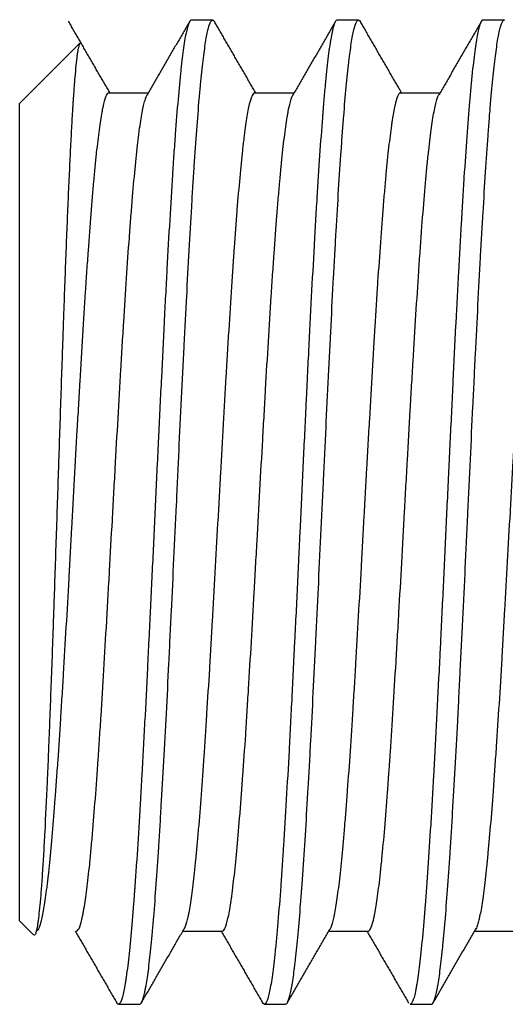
# Model space of a CAD drawing. Header units: millimetres. Extents: x 9131 to 12658, y 3907 to 6401.
# Tile 105 of 158: x 11320.53 to 11326.36, y 5741.8 to 5753.6. Entities that reach past the tile are written whole.
import ezdxf

# ---------------------------------------------------------------- set-up
doc = ezdxf.new("R2010")
doc.units = ezdxf.units.MM

msp = doc.modelspace()

# ---------------------------------------------------------------- linework, layer by layer
for p, q in [((11322.849, 5753.597), (11322.594, 5753.597)), ((11324.599, 5753.597), (11324.344, 5753.597)), ((11326.349, 5753.597), (11326.094, 5753.597)), ((11321.254, 5753.317), (11320.534, 5752.597)), ((11322.076, 5752.722), (11321.605, 5752.722)), ((11323.826, 5752.722), (11323.355, 5752.722)), ((11325.577, 5752.722), (11325.105, 5752.722)), ((11320.534, 5742.797), (11320.534, 5752.597)), ((11320.534, 5742.797), (11320.702, 5742.629)), ((11322.492, 5742.672), (11322.964, 5742.672)), ((11324.243, 5742.672), (11324.714, 5742.672)), ((11325.993, 5742.672), (11326.464, 5742.672)), ((11321.719, 5741.797), (11321.974, 5741.797)), ((11323.469, 5741.797), (11323.724, 5741.797)), ((11325.219, 5741.797), (11325.474, 5741.797))]:
    msp.add_line(p, q)
for points in [[(11321.618, 5752.722), (11321.368, 5753.153), (11321.119, 5753.584)], [(11322.575, 5753.584), (11322.317, 5753.139), (11322.059, 5752.693)], [(11323.367, 5752.722), (11323.118, 5753.153), (11322.869, 5753.582)], [(11324.324, 5753.582), (11324.065, 5753.135), (11323.805, 5752.686)], [(11325.117, 5752.723), (11324.868, 5753.153), (11324.62, 5753.582)], [(11326.074, 5753.582), (11325.82, 5753.144), (11325.566, 5752.704)], [(11321.993, 5741.811), (11322.253, 5742.26), (11322.515, 5742.713)], [(11325.493, 5741.81), (11325.752, 5742.257), (11326.011, 5742.705)], [(11321.202, 5742.672), (11321.45, 5742.242), (11321.699, 5741.813)], [(11322.952, 5742.672), (11323.202, 5742.24), (11323.45, 5741.811)], [(11323.743, 5741.81), (11323.999, 5742.253), (11324.256, 5742.695)], [(11324.701, 5742.672), (11324.951, 5742.241), (11325.201, 5741.81)]]:
    msp.add_open_spline(points, degree=2)
for points, knots in [([(11322.594, 5753.597), (11322.591, 5753.598), (11322.587, 5753.596), (11322.581, 5753.591), (11322.577, 5753.586), (11322.573, 5753.58), (11322.57, 5753.575), (11322.568, 5753.572), (11322.556, 5753.546), (11322.545, 5753.508), (11322.523, 5753.407), (11322.512, 5753.343), (11322.495, 5753.226), (11322.486, 5753.163), (11322.478, 5753.092), (11322.473, 5753.043), (11322.47, 5753.017), (11322.456, 5752.887), (11322.445, 5752.771), (11322.423, 5752.515), (11322.412, 5752.376), (11322.395, 5752.15), (11322.389, 5752.071), (11322.381, 5751.949), (11322.378, 5751.908), (11322.373, 5751.824), (11322.37, 5751.782), (11322.356, 5751.567), (11322.334, 5751.207), (11322.312, 5750.813), (11322.298, 5750.557), (11322.295, 5750.505), (11322.289, 5750.4), (11322.287, 5750.347), (11322.278, 5750.188), (11322.273, 5750.08), (11322.256, 5749.755), (11322.245, 5749.533), (11322.223, 5749.083), (11322.212, 5748.853), (11322.198, 5748.562), (11322.195, 5748.503), (11322.189, 5748.385), (11322.187, 5748.326), (11322.178, 5748.15), (11322.173, 5748.032), (11322.156, 5747.68), (11322.145, 5747.446), (11322.123, 5746.979), (11322.112, 5746.746), (11322.099, 5746.485), (11322.098, 5746.456), (11322.095, 5746.398), (11322.091, 5746.311), (11322.087, 5746.225), (11322.078, 5746.055), (11322.073, 5745.942), (11322.056, 5745.608), (11322.045, 5745.391), (11322.028, 5745.073), (11322.02, 5744.916), (11322.012, 5744.762), (11322.006, 5744.659), (11322.004, 5744.609), (11321.99, 5744.358), (11321.978, 5744.167), (11321.956, 5743.803), (11321.945, 5743.63), (11321.928, 5743.384), (11321.922, 5743.285), (11321.915, 5743.189), (11321.912, 5743.151), (11321.91, 5743.132), (11321.906, 5743.076), (11321.904, 5743.039), (11321.89, 5742.861), (11321.868, 5742.599), (11321.845, 5742.386), (11321.829, 5742.244), (11321.823, 5742.2), (11321.815, 5742.139), (11321.812, 5742.119), (11321.806, 5742.082), (11321.803, 5742.064), (11321.79, 5741.979), (11321.768, 5741.872), (11321.745, 5741.818), (11321.731, 5741.803), (11321.729, 5741.8), (11321.723, 5741.798), (11321.72, 5741.797), (11321.712, 5741.798), (11321.706, 5741.803), (11321.699, 5741.813), (11321.698, 5741.815), (11321.696, 5741.818)], [0, 0, 0, 0, 0.012014, 0.012014, 0.021284, 0.025919, 0.025919, 0.030555, 0.030555, 0.067636, 0.067636, 0.104717, 0.104717, 0.123257, 0.132527, 0.132527, 0.141798, 0.141798, 0.178879, 0.178879, 0.21596, 0.21596, 0.2345, 0.2345, 0.24377, 0.24377, 0.253041, 0.253041, 0.290122, 0.327202, 0.327202, 0.336473, 0.336473, 0.345743, 0.345743, 0.364283, 0.364283, 0.401364, 0.401364, 0.438445, 0.438445, 0.447716, 0.447716, 0.456986, 0.456986, 0.475526, 0.475526, 0.512607, 0.512607, 0.549688, 0.549688, 0.554324, 0.554324, 0.558959, 0.568229, 0.568229, 0.586769, 0.586769, 0.62385, 0.62385, 0.642391, 0.651661, 0.651661, 0.660931, 0.660931, 0.698012, 0.698012, 0.735093, 0.735093, 0.753634, 0.758269, 0.758269, 0.762904, 0.762904, 0.772174, 0.772174, 0.809255, 0.846336, 0.846336, 0.864877, 0.864877, 0.874147, 0.874147, 0.883417, 0.883417, 0.920498, 0.957579, 0.957579, 0.96685, 0.96685, 0.97612, 0.97612, 0.99466, 0.99466, 1, 1, 1, 1]), ([(11321.975, 5741.797), (11321.98, 5741.798), (11321.985, 5741.801), (11322.001, 5741.82), (11322.011, 5741.844), (11322.026, 5741.897), (11322.033, 5741.928), (11322.041, 5741.966), (11322.046, 5741.993), (11322.049, 5742.007), (11322.061, 5742.08), (11322.072, 5742.15), (11322.092, 5742.311), (11322.102, 5742.402), (11322.117, 5742.554), (11322.124, 5742.635), (11322.132, 5742.721), (11322.137, 5742.78), (11322.14, 5742.81), (11322.153, 5742.963), (11322.163, 5743.095), (11322.183, 5743.375), (11322.193, 5743.523), (11322.208, 5743.758), (11322.216, 5743.879), (11322.223, 5744.004), (11322.228, 5744.089), (11322.231, 5744.132), (11322.244, 5744.349), (11322.254, 5744.528), (11322.274, 5744.898), (11322.284, 5745.087), (11322.305, 5745.478), (11322.315, 5745.678), (11322.327, 5745.935), (11322.33, 5745.987), (11322.335, 5746.091), (11322.337, 5746.143), (11322.345, 5746.299), (11322.35, 5746.403), (11322.365, 5746.718), (11322.375, 5746.929), (11322.396, 5747.355), (11322.406, 5747.569), (11322.419, 5747.839), (11322.421, 5747.893), (11322.426, 5748.001), (11322.429, 5748.055), (11322.436, 5748.217), (11322.441, 5748.323), (11322.456, 5748.642), (11322.466, 5748.853), (11322.487, 5749.268), (11322.497, 5749.474), (11322.51, 5749.728), (11322.512, 5749.779), (11322.517, 5749.88), (11322.52, 5749.93), (11322.528, 5750.079), (11322.533, 5750.177), (11322.548, 5750.466), (11322.558, 5750.653), (11322.578, 5751.015), (11322.588, 5751.19), (11322.601, 5751.401), (11322.603, 5751.443), (11322.608, 5751.526), (11322.611, 5751.567), (11322.619, 5751.688), (11322.624, 5751.767), (11322.639, 5751.996), (11322.659, 5752.284), (11322.679, 5752.535), (11322.692, 5752.681), (11322.694, 5752.71), (11322.7, 5752.766), (11322.702, 5752.794), (11322.71, 5752.874), (11322.715, 5752.925), (11322.73, 5753.069), (11322.74, 5753.154), (11322.76, 5753.303), (11322.77, 5753.367), (11322.786, 5753.445), (11322.791, 5753.469), (11322.798, 5753.5), (11322.801, 5753.509), (11322.806, 5753.527), (11322.809, 5753.535), (11322.821, 5753.572), (11322.831, 5753.589), (11322.852, 5753.601), (11322.862, 5753.596), (11322.872, 5753.578), (11322.872, 5753.577), (11322.873, 5753.577)], [0, 0, 0, 0, 0.017862, 0.017862, 0.051691, 0.051691, 0.068606, 0.077063, 0.077063, 0.085521, 0.085521, 0.11935, 0.11935, 0.15318, 0.15318, 0.170094, 0.178552, 0.178552, 0.187009, 0.187009, 0.220839, 0.220839, 0.254668, 0.254668, 0.271583, 0.28004, 0.28004, 0.288498, 0.288498, 0.322327, 0.322327, 0.356157, 0.356157, 0.389986, 0.389986, 0.398444, 0.398444, 0.406901, 0.406901, 0.423816, 0.423816, 0.457645, 0.457645, 0.491475, 0.491475, 0.499932, 0.499932, 0.508389, 0.508389, 0.525304, 0.525304, 0.559134, 0.559134, 0.592963, 0.592963, 0.601421, 0.601421, 0.609878, 0.609878, 0.626793, 0.626793, 0.660622, 0.660622, 0.694452, 0.694452, 0.702909, 0.702909, 0.711366, 0.711366, 0.728281, 0.728281, 0.762111, 0.79594, 0.79594, 0.804398, 0.804398, 0.812855, 0.812855, 0.82977, 0.82977, 0.863599, 0.863599, 0.897429, 0.897429, 0.914343, 0.914343, 0.922801, 0.922801, 0.931258, 0.931258, 0.965088, 0.965088, 0.998917, 0.998917, 1, 1, 1, 1]), ([(11324.344, 5753.597), (11324.34, 5753.598), (11324.336, 5753.596), (11324.321, 5753.582), (11324.31, 5753.558), (11324.288, 5753.483), (11324.277, 5753.431), (11324.263, 5753.349), (11324.26, 5753.332), (11324.255, 5753.296), (11324.252, 5753.277), (11324.244, 5753.217), (11324.238, 5753.175), (11324.221, 5753.037), (11324.211, 5752.933), (11324.194, 5752.758), (11324.186, 5752.666), (11324.176, 5752.55), (11324.172, 5752.499), (11324.169, 5752.464), (11324.168, 5752.447), (11324.155, 5752.287), (11324.144, 5752.135), (11324.122, 5751.812), (11324.111, 5751.641), (11324.094, 5751.37), (11324.086, 5751.231), (11324.077, 5751.086), (11324.072, 5750.988), (11324.069, 5750.939), (11324.055, 5750.69), (11324.044, 5750.485), (11324.022, 5750.064), (11324.011, 5749.847), (11323.994, 5749.514), (11323.988, 5749.401), (11323.982, 5749.259), (11323.979, 5749.201), (11323.973, 5749.086), (11323.969, 5749), (11323.955, 5748.712), (11323.944, 5748.48), (11323.922, 5748.014), (11323.911, 5747.78), (11323.897, 5747.485), (11323.894, 5747.426), (11323.888, 5747.308), (11323.886, 5747.249), (11323.877, 5747.071), (11323.872, 5746.954), (11323.855, 5746.605), (11323.844, 5746.376), (11323.822, 5745.924), (11323.811, 5745.701), (11323.797, 5745.427), (11323.794, 5745.373), (11323.788, 5745.264), (11323.786, 5745.21), (11323.777, 5745.05), (11323.772, 5744.946), (11323.755, 5744.637), (11323.744, 5744.44), (11323.722, 5744.059), (11323.711, 5743.877), (11323.698, 5743.68), (11323.697, 5743.659), (11323.694, 5743.616), (11323.693, 5743.594), (11323.688, 5743.531), (11323.686, 5743.489), (11323.677, 5743.367), (11323.672, 5743.288), (11323.655, 5743.059), (11323.644, 5742.918), (11323.628, 5742.723), (11323.619, 5742.629), (11323.611, 5742.542), (11323.605, 5742.486), (11323.602, 5742.458), (11323.588, 5742.325), (11323.577, 5742.232), (11323.555, 5742.072), (11323.544, 5742.005), (11323.528, 5741.925), (11323.521, 5741.896), (11323.514, 5741.872), (11323.511, 5741.863), (11323.51, 5741.859), (11323.505, 5741.846), (11323.503, 5741.839), (11323.489, 5741.807), (11323.477, 5741.795), (11323.46, 5741.799), (11323.453, 5741.805), (11323.447, 5741.816)], [0, 0, 0, 0, 0.013361, 0.013361, 0.050475, 0.050475, 0.087589, 0.087589, 0.096868, 0.096868, 0.106146, 0.106146, 0.124703, 0.124703, 0.161817, 0.161817, 0.180374, 0.189653, 0.194292, 0.194292, 0.198931, 0.198931, 0.236045, 0.236045, 0.273159, 0.273159, 0.291716, 0.300995, 0.300995, 0.310273, 0.310273, 0.347387, 0.347387, 0.384501, 0.384501, 0.403058, 0.403058, 0.407697, 0.412337, 0.421615, 0.421615, 0.458729, 0.458729, 0.495843, 0.495843, 0.505122, 0.505122, 0.5144, 0.5144, 0.532957, 0.532957, 0.570071, 0.570071, 0.607185, 0.607185, 0.616464, 0.616464, 0.625742, 0.625742, 0.644299, 0.644299, 0.681413, 0.681413, 0.718527, 0.718527, 0.723166, 0.723166, 0.727806, 0.727806, 0.737084, 0.737084, 0.755641, 0.755641, 0.792755, 0.792755, 0.811312, 0.820591, 0.820591, 0.829869, 0.829869, 0.866983, 0.866983, 0.904097, 0.904097, 0.922654, 0.927293, 0.927293, 0.931933, 0.931933, 0.941211, 0.941211, 0.978325, 0.978325, 1, 1, 1, 1]), ([(11323.725, 5741.797), (11323.729, 5741.798), (11323.734, 5741.8), (11323.743, 5741.81), (11323.748, 5741.818), (11323.763, 5741.852), (11323.784, 5741.92), (11323.804, 5742.033), (11323.819, 5742.135), (11323.824, 5742.172), (11323.832, 5742.231), (11323.834, 5742.252), (11323.84, 5742.295), (11323.842, 5742.316), (11323.855, 5742.429), (11323.875, 5742.629), (11323.895, 5742.869), (11323.91, 5743.063), (11323.915, 5743.131), (11323.923, 5743.236), (11323.926, 5743.271), (11323.931, 5743.344), (11323.933, 5743.38), (11323.946, 5743.566), (11323.956, 5743.722), (11323.976, 5744.048), (11323.986, 5744.218), (11324.001, 5744.484), (11324.009, 5744.62), (11324.017, 5744.76), (11324.022, 5744.855), (11324.024, 5744.902), (11324.037, 5745.141), (11324.047, 5745.336), (11324.067, 5745.734), (11324.077, 5745.937), (11324.092, 5746.247), (11324.1, 5746.403), (11324.108, 5746.562), (11324.113, 5746.668), (11324.115, 5746.721), (11324.128, 5746.988), (11324.138, 5747.202), (11324.159, 5747.629), (11324.169, 5747.843), (11324.184, 5748.163), (11324.191, 5748.323), (11324.199, 5748.483), (11324.204, 5748.59), (11324.207, 5748.644), (11324.219, 5748.91), (11324.229, 5749.12), (11324.25, 5749.531), (11324.26, 5749.733), (11324.28, 5750.129), (11324.29, 5750.323), (11324.303, 5750.561), (11324.305, 5750.608), (11324.31, 5750.701), (11324.313, 5750.748), (11324.321, 5750.885), (11324.326, 5750.975), (11324.341, 5751.239), (11324.351, 5751.407), (11324.371, 5751.73), (11324.381, 5751.884), (11324.394, 5752.067), (11324.397, 5752.103), (11324.402, 5752.175), (11324.404, 5752.21), (11324.412, 5752.313), (11324.417, 5752.379), (11324.432, 5752.57), (11324.442, 5752.687), (11324.462, 5752.902), (11324.473, 5753), (11324.485, 5753.11), (11324.488, 5753.131), (11324.493, 5753.172), (11324.496, 5753.192), (11324.503, 5753.25), (11324.508, 5753.285), (11324.523, 5753.383), (11324.533, 5753.437), (11324.553, 5753.522), (11324.564, 5753.553), (11324.576, 5753.578), (11324.579, 5753.582), (11324.584, 5753.589), (11324.587, 5753.592), (11324.594, 5753.598), (11324.599, 5753.598), (11324.611, 5753.594), (11324.617, 5753.587), (11324.623, 5753.576)], [0, 0, 0, 0, 0.01502, 0.01502, 0.031935, 0.031935, 0.065765, 0.099594, 0.099594, 0.116509, 0.116509, 0.124966, 0.124966, 0.133424, 0.133424, 0.167253, 0.201083, 0.201083, 0.217997, 0.217997, 0.226455, 0.226455, 0.234912, 0.234912, 0.268742, 0.268742, 0.302571, 0.302571, 0.319486, 0.327943, 0.327943, 0.336401, 0.336401, 0.37023, 0.37023, 0.40406, 0.40406, 0.420974, 0.429432, 0.429432, 0.437889, 0.437889, 0.471719, 0.471719, 0.505548, 0.505548, 0.522463, 0.53092, 0.53092, 0.539378, 0.539378, 0.573207, 0.573207, 0.607037, 0.607037, 0.640866, 0.640866, 0.649323, 0.649323, 0.657781, 0.657781, 0.674696, 0.674696, 0.708525, 0.708525, 0.742355, 0.742355, 0.750812, 0.750812, 0.759269, 0.759269, 0.776184, 0.776184, 0.810014, 0.810014, 0.843843, 0.843843, 0.8523, 0.8523, 0.860758, 0.860758, 0.877673, 0.877673, 0.911502, 0.911502, 0.945332, 0.945332, 0.953789, 0.953789, 0.962246, 0.962246, 0.979161, 0.979161, 1, 1, 1, 1]), ([(11326.094, 5753.597), (11326.085, 5753.598), (11326.075, 5753.587), (11326.062, 5753.559), (11326.058, 5753.548), (11326.054, 5753.535), (11326.051, 5753.526), (11326.05, 5753.522), (11326.043, 5753.497), (11326.037, 5753.474), (11326.021, 5753.395), (11326.009, 5753.329), (11325.987, 5753.171), (11325.976, 5753.079), (11325.962, 5752.947), (11325.96, 5752.919), (11325.954, 5752.863), (11325.951, 5752.834), (11325.943, 5752.745), (11325.937, 5752.683), (11325.921, 5752.489), (11325.91, 5752.348), (11325.887, 5752.045), (11325.876, 5751.883), (11325.862, 5751.665), (11325.859, 5751.621), (11325.854, 5751.532), (11325.851, 5751.487), (11325.843, 5751.35), (11325.837, 5751.257), (11325.821, 5750.972), (11325.81, 5750.775), (11325.793, 5750.468), (11325.785, 5750.311), (11325.775, 5750.124), (11325.771, 5750.042), (11325.768, 5749.988), (11325.766, 5749.96), (11325.754, 5749.713), (11325.743, 5749.491), (11325.721, 5749.039), (11325.71, 5748.81), (11325.693, 5748.461), (11325.685, 5748.286), (11325.676, 5748.109), (11325.671, 5747.99), (11325.668, 5747.931), (11325.654, 5747.636), (11325.643, 5747.401), (11325.621, 5746.935), (11325.61, 5746.703), (11325.593, 5746.358), (11325.588, 5746.243), (11325.581, 5746.1), (11325.579, 5746.072), (11325.576, 5746.015), (11325.572, 5745.93), (11325.568, 5745.845), (11325.554, 5745.566), (11325.543, 5745.35), (11325.521, 5744.928), (11325.51, 5744.723), (11325.496, 5744.474), (11325.493, 5744.425), (11325.488, 5744.327), (11325.485, 5744.278), (11325.476, 5744.135), (11325.471, 5744.041), (11325.454, 5743.769), (11325.443, 5743.597), (11325.421, 5743.273), (11325.41, 5743.121), (11325.396, 5742.944), (11325.393, 5742.909), (11325.388, 5742.84), (11325.385, 5742.807), (11325.376, 5742.709), (11325.371, 5742.647), (11325.354, 5742.471), (11325.343, 5742.366), (11325.321, 5742.182), (11325.31, 5742.102), (11325.297, 5742.027), (11325.296, 5742.019), (11325.293, 5742.003), (11325.289, 5741.98), (11325.285, 5741.959), (11325.277, 5741.92), (11325.271, 5741.897), (11325.254, 5741.839), (11325.243, 5741.814), (11325.228, 5741.8), (11325.224, 5741.797), (11325.219, 5741.797)], [0, 0, 0, 0, 0.0338, 0.0338, 0.043316, 0.048074, 0.048074, 0.052832, 0.052832, 0.071864, 0.071864, 0.109927, 0.109927, 0.14799, 0.14799, 0.157506, 0.157506, 0.167022, 0.167022, 0.186054, 0.186054, 0.224117, 0.224117, 0.262181, 0.262181, 0.271696, 0.271696, 0.281212, 0.281212, 0.300244, 0.300244, 0.338307, 0.338307, 0.357339, 0.366855, 0.371613, 0.371613, 0.376371, 0.376371, 0.414434, 0.414434, 0.452497, 0.452497, 0.471529, 0.481045, 0.481045, 0.490561, 0.490561, 0.528624, 0.528624, 0.566687, 0.566687, 0.585719, 0.585719, 0.590477, 0.590477, 0.595235, 0.604751, 0.604751, 0.642814, 0.642814, 0.680878, 0.680878, 0.690393, 0.690393, 0.699909, 0.699909, 0.718941, 0.718941, 0.757004, 0.757004, 0.795068, 0.795068, 0.804583, 0.804583, 0.814099, 0.814099, 0.833131, 0.833131, 0.871194, 0.871194, 0.909258, 0.909258, 0.914016, 0.914016, 0.918774, 0.928289, 0.928289, 0.947321, 0.947321, 0.985384, 0.985384, 1, 1, 1, 1]), ([(11325.474, 5741.797), (11325.478, 5741.797), (11325.482, 5741.799), (11325.496, 5741.811), (11325.506, 5741.832), (11325.518, 5741.872), (11325.521, 5741.881), (11325.526, 5741.9), (11325.529, 5741.91), (11325.536, 5741.943), (11325.541, 5741.968), (11325.557, 5742.05), (11325.567, 5742.116), (11325.587, 5742.27), (11325.597, 5742.358), (11325.61, 5742.482), (11325.612, 5742.507), (11325.617, 5742.559), (11325.62, 5742.586), (11325.628, 5742.668), (11325.633, 5742.726), (11325.648, 5742.904), (11325.658, 5743.032), (11325.678, 5743.306), (11325.688, 5743.452), (11325.704, 5743.684), (11325.709, 5743.764), (11325.719, 5743.928), (11325.724, 5744.012), (11325.739, 5744.267), (11325.759, 5744.62), (11325.779, 5744.997), (11325.795, 5745.288), (11325.8, 5745.387), (11325.807, 5745.537), (11325.81, 5745.588), (11325.815, 5745.689), (11325.818, 5745.74), (11325.83, 5745.995), (11325.85, 5746.407), (11325.871, 5746.828), (11325.886, 5747.148), (11325.891, 5747.255), (11325.899, 5747.417), (11325.901, 5747.471), (11325.906, 5747.579), (11325.909, 5747.633), (11325.922, 5747.903), (11325.932, 5748.117), (11325.952, 5748.542), (11325.962, 5748.753), (11325.977, 5749.067), (11325.985, 5749.223), (11325.992, 5749.379), (11325.997, 5749.482), (11326, 5749.534), (11326.013, 5749.789), (11326.023, 5749.988), (11326.043, 5750.376), (11326.053, 5750.565), (11326.068, 5750.84), (11326.076, 5750.975), (11326.083, 5751.108), (11326.088, 5751.195), (11326.091, 5751.239), (11326.104, 5751.453), (11326.114, 5751.617), (11326.134, 5751.926), (11326.144, 5752.072), (11326.159, 5752.279), (11326.167, 5752.379), (11326.174, 5752.475), (11326.18, 5752.537), (11326.182, 5752.568), (11326.195, 5752.719), (11326.205, 5752.828), (11326.225, 5753.026), (11326.236, 5753.115), (11326.256, 5753.271), (11326.266, 5753.338), (11326.278, 5753.408), (11326.281, 5753.422), (11326.286, 5753.447), (11326.289, 5753.459), (11326.296, 5753.492), (11326.301, 5753.511), (11326.316, 5753.561), (11326.327, 5753.582), (11326.341, 5753.595), (11326.345, 5753.597), (11326.349, 5753.597)], [0, 0, 0, 0, 0.013059, 0.013059, 0.047791, 0.047791, 0.056474, 0.056474, 0.065157, 0.065157, 0.082523, 0.082523, 0.117254, 0.117254, 0.151986, 0.151986, 0.160669, 0.160669, 0.169352, 0.169352, 0.186718, 0.186718, 0.22145, 0.22145, 0.256182, 0.256182, 0.273548, 0.273548, 0.290914, 0.290914, 0.325646, 0.360378, 0.360378, 0.377743, 0.377743, 0.386426, 0.386426, 0.395109, 0.395109, 0.429841, 0.464573, 0.464573, 0.481939, 0.481939, 0.490622, 0.490622, 0.499305, 0.499305, 0.534037, 0.534037, 0.568769, 0.568769, 0.586135, 0.594818, 0.594818, 0.603501, 0.603501, 0.638232, 0.638232, 0.672964, 0.672964, 0.69033, 0.699013, 0.699013, 0.707696, 0.707696, 0.742428, 0.742428, 0.77716, 0.77716, 0.794526, 0.803209, 0.803209, 0.811892, 0.811892, 0.846624, 0.846624, 0.881356, 0.881356, 0.916087, 0.916087, 0.92477, 0.92477, 0.933453, 0.933453, 0.950819, 0.950819, 0.985551, 0.985551, 1, 1, 1, 1]), ([(11321.274, 5753.316), (11321.266, 5753.33), (11321.257, 5753.327), (11321.245, 5753.292), (11321.24, 5753.275), (11321.233, 5753.241), (11321.231, 5753.228), (11321.227, 5753.2), (11321.224, 5753.185), (11321.218, 5753.135), (11321.209, 5753.059), (11321.2, 5752.963), (11321.191, 5752.857), (11321.187, 5752.798), (11321.18, 5752.703), (11321.178, 5752.671), (11321.174, 5752.619), (11321.173, 5752.602), (11321.171, 5752.566), (11321.17, 5752.548), (11321.164, 5752.457), (11321.155, 5752.303), (11321.142, 5752.046), (11321.133, 5751.858), (11321.124, 5751.662), (11321.119, 5751.559), (11321.11, 5751.346), (11321.101, 5751.126), (11321.087, 5750.78), (11321.073, 5750.416), (11321.064, 5750.162), (11321.057, 5749.967), (11321.055, 5749.901), (11321.051, 5749.769), (11321.048, 5749.703), (11321.041, 5749.502), (11321.032, 5749.233), (11321.018, 5748.822), (11321.009, 5748.543), (11321.002, 5748.331), (11321, 5748.261), (11320.996, 5748.154), (11320.995, 5748.119), (11320.993, 5748.048), (11320.992, 5748.012), (11320.986, 5747.835), (11320.981, 5747.694), (11320.972, 5747.414), (11320.962, 5747.134), (11320.953, 5746.857), (11320.946, 5746.651), (11320.944, 5746.582), (11320.939, 5746.445), (11320.937, 5746.376), (11320.93, 5746.173), (11320.925, 5746.04), (11320.911, 5745.647), (11320.901, 5745.395), (11320.89, 5745.093), (11320.886, 5745.003), (11320.882, 5744.915), (11320.88, 5744.856), (11320.879, 5744.827), (11320.873, 5744.682), (11320.868, 5744.57), (11320.854, 5744.247), (11320.844, 5744.048), (11320.83, 5743.773), (11320.825, 5743.685), (11320.816, 5743.518), (11320.811, 5743.44), (11320.801, 5743.294), (11320.792, 5743.159), (11320.782, 5743.044), (11320.772, 5742.939), (11320.767, 5742.892), (11320.761, 5742.84), (11320.76, 5742.829), (11320.758, 5742.81), (11320.754, 5742.782), (11320.75, 5742.757), (11320.743, 5742.712), (11320.733, 5742.664), (11320.724, 5742.638), (11320.714, 5742.624), (11320.709, 5742.623), (11320.704, 5742.628), (11320.704, 5742.628), (11320.704, 5742.628)], [0, 0, 0, 0, 0.045888, 0.045888, 0.070349, 0.070349, 0.082579, 0.082579, 0.09481, 0.09481, 0.11927, 0.143731, 0.143731, 0.168192, 0.168192, 0.180422, 0.180422, 0.186537, 0.186537, 0.192652, 0.192652, 0.217113, 0.241574, 0.266034, 0.266034, 0.290495, 0.290495, 0.314955, 0.339416, 0.363877, 0.388337, 0.388337, 0.400568, 0.400568, 0.412798, 0.412798, 0.437259, 0.461719, 0.48618, 0.48618, 0.49841, 0.49841, 0.504525, 0.504525, 0.510641, 0.510641, 0.535101, 0.535101, 0.559562, 0.584022, 0.584022, 0.596253, 0.596253, 0.608483, 0.608483, 0.632944, 0.632944, 0.681865, 0.681865, 0.694095, 0.70021, 0.70021, 0.706326, 0.706326, 0.730786, 0.730786, 0.779707, 0.779707, 0.804168, 0.804168, 0.828629, 0.828629, 0.853089, 0.87755, 0.87755, 0.902011, 0.902011, 0.908126, 0.908126, 0.914241, 0.926471, 0.926471, 0.950932, 0.975393, 0.975393, 0.999853, 0.999853, 1, 1, 1, 1]), ([(11321.605, 5752.722), (11321.598, 5752.723), (11321.592, 5752.719), (11321.575, 5752.698), (11321.564, 5752.673), (11321.547, 5752.619), (11321.542, 5752.597), (11321.534, 5752.561), (11321.531, 5752.548), (11321.525, 5752.521), (11321.523, 5752.507), (11321.509, 5752.432), (11321.498, 5752.361), (11321.476, 5752.198), (11321.465, 5752.107), (11321.448, 5751.953), (11321.443, 5751.899), (11321.434, 5751.814), (11321.431, 5751.785), (11321.426, 5751.726), (11321.423, 5751.696), (11321.409, 5751.543), (11321.398, 5751.412), (11321.377, 5751.133), (11321.365, 5750.986), (11321.349, 5750.752), (11321.343, 5750.672), (11321.335, 5750.549), (11321.332, 5750.508), (11321.327, 5750.424), (11321.324, 5750.382), (11321.31, 5750.17), (11321.299, 5749.996), (11321.277, 5749.636), (11321.266, 5749.452), (11321.252, 5749.215), (11321.25, 5749.167), (11321.244, 5749.071), (11321.241, 5749.022), (11321.233, 5748.877), (11321.227, 5748.78), (11321.211, 5748.487), (11321.2, 5748.291), (11321.178, 5747.896), (11321.167, 5747.697), (11321.153, 5747.447), (11321.15, 5747.397), (11321.145, 5747.297), (11321.136, 5747.147), (11321.128, 5746.999), (11321.112, 5746.705), (11321.101, 5746.512), (11321.079, 5746.131), (11321.068, 5745.943), (11321.054, 5745.711), (11321.051, 5745.665), (11321.046, 5745.574), (11321.037, 5745.439), (11321.029, 5745.307), (11321.012, 5745.048), (11321.001, 5744.882), (11320.985, 5744.642), (11320.979, 5744.563), (11320.971, 5744.448), (11320.968, 5744.41), (11320.963, 5744.335), (11320.96, 5744.298), (11320.946, 5744.115), (11320.935, 5743.978), (11320.913, 5743.723), (11320.902, 5743.605), (11320.886, 5743.442), (11320.88, 5743.389), (11320.872, 5743.315), (11320.869, 5743.29), (11320.864, 5743.243), (11320.861, 5743.22), (11320.847, 5743.109), (11320.836, 5743.031), (11320.814, 5742.898), (11320.803, 5742.843), (11320.786, 5742.776), (11320.781, 5742.757), (11320.772, 5742.732), (11320.77, 5742.725), (11320.764, 5742.711), (11320.761, 5742.705), (11320.749, 5742.682), (11320.739, 5742.673), (11320.73, 5742.672)], [0, 0, 0, 0, 0.021477, 0.021477, 0.059287, 0.059287, 0.078192, 0.078192, 0.087644, 0.087644, 0.097097, 0.097097, 0.134907, 0.134907, 0.172717, 0.172717, 0.191622, 0.191622, 0.201074, 0.201074, 0.210527, 0.210527, 0.248337, 0.248337, 0.286147, 0.286147, 0.305052, 0.305052, 0.314504, 0.314504, 0.323957, 0.323957, 0.361767, 0.361767, 0.399577, 0.399577, 0.40903, 0.40903, 0.418482, 0.418482, 0.437387, 0.437387, 0.475197, 0.475197, 0.513007, 0.513007, 0.52246, 0.52246, 0.531912, 0.550817, 0.550817, 0.588627, 0.588627, 0.626437, 0.626437, 0.63589, 0.63589, 0.645343, 0.664248, 0.664248, 0.702058, 0.702058, 0.720963, 0.720963, 0.730415, 0.730415, 0.739868, 0.739868, 0.777678, 0.777678, 0.815488, 0.815488, 0.834393, 0.834393, 0.843845, 0.843845, 0.853298, 0.853298, 0.891108, 0.891108, 0.928918, 0.928918, 0.947823, 0.947823, 0.957276, 0.957276, 0.966728, 0.966728, 1, 1, 1, 1]), ([(11321.214, 5742.672), (11321.222, 5742.673), (11321.23, 5742.679), (11321.249, 5742.708), (11321.261, 5742.738), (11321.278, 5742.801), (11321.283, 5742.825), (11321.292, 5742.866), (11321.295, 5742.88), (11321.3, 5742.911), (11321.303, 5742.927), (11321.317, 5743.01), (11321.329, 5743.088), (11321.351, 5743.266), (11321.363, 5743.366), (11321.38, 5743.533), (11321.385, 5743.591), (11321.397, 5743.714), (11321.403, 5743.777), (11321.419, 5743.974), (11321.431, 5744.115), (11321.453, 5744.412), (11321.465, 5744.569), (11321.479, 5744.777), (11321.482, 5744.819), (11321.488, 5744.904), (11321.491, 5744.947), (11321.499, 5745.077), (11321.505, 5745.165), (11321.522, 5745.433), (11321.533, 5745.617), (11321.555, 5745.995), (11321.567, 5746.189), (11321.581, 5746.438), (11321.584, 5746.488), (11321.59, 5746.588), (11321.598, 5746.739), (11321.607, 5746.89), (11321.624, 5747.193), (11321.635, 5747.396), (11321.652, 5747.702), (11321.658, 5747.804), (11321.666, 5747.958), (11321.669, 5748.01), (11321.675, 5748.113), (11321.678, 5748.164), (11321.692, 5748.42), (11321.703, 5748.622), (11321.726, 5749.019), (11321.737, 5749.215), (11321.754, 5749.503), (11321.76, 5749.599), (11321.768, 5749.741), (11321.771, 5749.788), (11321.777, 5749.881), (11321.78, 5749.927), (11321.794, 5750.156), (11321.817, 5750.508), (11321.839, 5750.832), (11321.853, 5751.026), (11321.856, 5751.065), (11321.862, 5751.141), (11321.865, 5751.178), (11321.873, 5751.288), (11321.879, 5751.359), (11321.896, 5751.565), (11321.907, 5751.692), (11321.93, 5751.926), (11321.941, 5752.034), (11321.956, 5752.155), (11321.958, 5752.179), (11321.964, 5752.224), (11321.967, 5752.246), (11321.975, 5752.31), (11321.981, 5752.35), (11321.998, 5752.46), (11322.009, 5752.522), (11322.026, 5752.596), (11322.032, 5752.618), (11322.041, 5752.646), (11322.043, 5752.655), (11322.049, 5752.671), (11322.052, 5752.678), (11322.058, 5752.69), (11322.06, 5752.696), (11322.063, 5752.7)], [0, 0, 0, 0, 0.027911, 0.027911, 0.068014, 0.068014, 0.088065, 0.088065, 0.098091, 0.098091, 0.108117, 0.108117, 0.148219, 0.148219, 0.188322, 0.188322, 0.208373, 0.208373, 0.228425, 0.228425, 0.268527, 0.268527, 0.30863, 0.30863, 0.318656, 0.318656, 0.328681, 0.328681, 0.348733, 0.348733, 0.388835, 0.388835, 0.428938, 0.428938, 0.438964, 0.438964, 0.448989, 0.469041, 0.469041, 0.509143, 0.509143, 0.529195, 0.529195, 0.53922, 0.53922, 0.549246, 0.549246, 0.589349, 0.589349, 0.629451, 0.629451, 0.649503, 0.649503, 0.659528, 0.659528, 0.669554, 0.669554, 0.709657, 0.749759, 0.749759, 0.759785, 0.759785, 0.769811, 0.769811, 0.789862, 0.789862, 0.829965, 0.829965, 0.870067, 0.870067, 0.880093, 0.880093, 0.890119, 0.890119, 0.91017, 0.91017, 0.950273, 0.950273, 0.970324, 0.970324, 0.98035, 0.98035, 0.990375, 0.990375, 1, 1, 1, 1]), ([(11323.355, 5752.722), (11323.35, 5752.723), (11323.345, 5752.72), (11323.334, 5752.71), (11323.329, 5752.702), (11323.32, 5752.685), (11323.318, 5752.679), (11323.312, 5752.665), (11323.309, 5752.657), (11323.295, 5752.614), (11323.284, 5752.568), (11323.263, 5752.455), (11323.252, 5752.387), (11323.235, 5752.268), (11323.23, 5752.226), (11323.221, 5752.158), (11323.218, 5752.135), (11323.213, 5752.087), (11323.21, 5752.062), (11323.196, 5751.936), (11323.174, 5751.716), (11323.152, 5751.459), (11323.139, 5751.286), (11323.136, 5751.251), (11323.13, 5751.179), (11323.127, 5751.143), (11323.119, 5751.032), (11323.114, 5750.957), (11323.097, 5750.726), (11323.075, 5750.404), (11323.053, 5750.058), (11323.039, 5749.833), (11323.036, 5749.787), (11323.031, 5749.696), (11323.028, 5749.649), (11323.02, 5749.51), (11323.014, 5749.417), (11322.998, 5749.135), (11322.987, 5748.944), (11322.965, 5748.556), (11322.954, 5748.36), (11322.94, 5748.111), (11322.937, 5748.061), (11322.932, 5747.96), (11322.929, 5747.911), (11322.921, 5747.761), (11322.915, 5747.661), (11322.899, 5747.364), (11322.887, 5747.166), (11322.865, 5746.774), (11322.854, 5746.579), (11322.841, 5746.336), (11322.838, 5746.288), (11322.832, 5746.193), (11322.824, 5746.05), (11322.816, 5745.91), (11322.799, 5745.634), (11322.788, 5745.455), (11322.772, 5745.194), (11322.766, 5745.108), (11322.758, 5744.982), (11322.755, 5744.94), (11322.75, 5744.856), (11322.747, 5744.815), (11322.733, 5744.611), (11322.722, 5744.457), (11322.7, 5744.164), (11322.689, 5744.026), (11322.672, 5743.831), (11322.667, 5743.768), (11322.659, 5743.677), (11322.656, 5743.647), (11322.65, 5743.588), (11322.647, 5743.56), (11322.634, 5743.42), (11322.623, 5743.319), (11322.601, 5743.138), (11322.59, 5743.058), (11322.573, 5742.954), (11322.568, 5742.921), (11322.559, 5742.877), (11322.557, 5742.863), (11322.551, 5742.837), (11322.548, 5742.825), (11322.534, 5742.766), (11322.523, 5742.731), (11322.512, 5742.707), (11322.512, 5742.707)], [0, 0, 0, 0, 0.017599, 0.017599, 0.037241, 0.037241, 0.047061, 0.047061, 0.056882, 0.056882, 0.096166, 0.096166, 0.135449, 0.135449, 0.155091, 0.155091, 0.164912, 0.164912, 0.174733, 0.174733, 0.214016, 0.2533, 0.2533, 0.263121, 0.263121, 0.272941, 0.272941, 0.292583, 0.292583, 0.331867, 0.37115, 0.37115, 0.380971, 0.380971, 0.390792, 0.390792, 0.410434, 0.410434, 0.449717, 0.449717, 0.489, 0.489, 0.498821, 0.498821, 0.508642, 0.508642, 0.528284, 0.528284, 0.567567, 0.567567, 0.606851, 0.606851, 0.616672, 0.616672, 0.626493, 0.646134, 0.646134, 0.685418, 0.685418, 0.70506, 0.70506, 0.71488, 0.71488, 0.724701, 0.724701, 0.763985, 0.763985, 0.803268, 0.803268, 0.82291, 0.82291, 0.832731, 0.832731, 0.842552, 0.842552, 0.881835, 0.881835, 0.921119, 0.921119, 0.94076, 0.94076, 0.950581, 0.950581, 0.960402, 0.960402, 0.999686, 1, 1, 1, 1]), ([(11322.964, 5742.672), (11322.967, 5742.673), (11322.97, 5742.674), (11322.979, 5742.679), (11322.985, 5742.686), (11322.997, 5742.705), (11323.002, 5742.718), (11323.019, 5742.766), (11323.042, 5742.854), (11323.064, 5742.99), (11323.079, 5743.091), (11323.081, 5743.111), (11323.087, 5743.155), (11323.09, 5743.177), (11323.099, 5743.246), (11323.104, 5743.294), (11323.121, 5743.448), (11323.133, 5743.56), (11323.155, 5743.805), (11323.166, 5743.938), (11323.181, 5744.117), (11323.184, 5744.154), (11323.189, 5744.227), (11323.198, 5744.339), (11323.206, 5744.455), (11323.223, 5744.693), (11323.235, 5744.859), (11323.252, 5745.119), (11323.257, 5745.207), (11323.266, 5745.343), (11323.269, 5745.388), (11323.274, 5745.48), (11323.277, 5745.527), (11323.291, 5745.76), (11323.303, 5745.95), (11323.325, 5746.338), (11323.337, 5746.535), (11323.354, 5746.837), (11323.36, 5746.938), (11323.368, 5747.091), (11323.371, 5747.143), (11323.377, 5747.245), (11323.379, 5747.296), (11323.394, 5747.552), (11323.405, 5747.756), (11323.428, 5748.163), (11323.439, 5748.366), (11323.453, 5748.619), (11323.456, 5748.669), (11323.462, 5748.77), (11323.465, 5748.821), (11323.473, 5748.971), (11323.479, 5749.07), (11323.496, 5749.363), (11323.507, 5749.554), (11323.53, 5749.926), (11323.541, 5750.108), (11323.555, 5750.329), (11323.558, 5750.373), (11323.564, 5750.46), (11323.572, 5750.588), (11323.581, 5750.712), (11323.598, 5750.953), (11323.609, 5751.105), (11323.626, 5751.322), (11323.632, 5751.392), (11323.64, 5751.494), (11323.643, 5751.528), (11323.649, 5751.594), (11323.652, 5751.626), (11323.666, 5751.785), (11323.677, 5751.9), (11323.7, 5752.11), (11323.711, 5752.204), (11323.728, 5752.329), (11323.734, 5752.368), (11323.742, 5752.422), (11323.745, 5752.44), (11323.751, 5752.473), (11323.754, 5752.489), (11323.768, 5752.563), (11323.786, 5752.638), (11323.803, 5752.682), (11323.81, 5752.694)], [0, 0, 0, 0, 0.010953, 0.010953, 0.031089, 0.031089, 0.051224, 0.051224, 0.091495, 0.131765, 0.131765, 0.141833, 0.141833, 0.151901, 0.151901, 0.172036, 0.172036, 0.212306, 0.212306, 0.252577, 0.252577, 0.262645, 0.262645, 0.272712, 0.292848, 0.292848, 0.333118, 0.333118, 0.353254, 0.353254, 0.363321, 0.363321, 0.373389, 0.373389, 0.41366, 0.41366, 0.45393, 0.45393, 0.474066, 0.474066, 0.484133, 0.484133, 0.494201, 0.494201, 0.534471, 0.534471, 0.574742, 0.574742, 0.58481, 0.58481, 0.594877, 0.594877, 0.615013, 0.615013, 0.655283, 0.655283, 0.695554, 0.695554, 0.705622, 0.705622, 0.715689, 0.735825, 0.735825, 0.776095, 0.776095, 0.796231, 0.796231, 0.806298, 0.806298, 0.816366, 0.816366, 0.856636, 0.856636, 0.896907, 0.896907, 0.917042, 0.917042, 0.92711, 0.92711, 0.937178, 0.937178, 0.977448, 1, 1, 1, 1]), ([(11325.105, 5752.722), (11325.104, 5752.722), (11325.103, 5752.722), (11325.099, 5752.722), (11325.096, 5752.72), (11325.082, 5752.711), (11325.071, 5752.691), (11325.049, 5752.628), (11325.038, 5752.585), (11325.022, 5752.504), (11325.016, 5752.474), (11325.008, 5752.424), (11325.005, 5752.407), (11325, 5752.371), (11324.997, 5752.352), (11324.983, 5752.256), (11324.961, 5752.081), (11324.939, 5751.866), (11324.925, 5751.718), (11324.922, 5751.688), (11324.917, 5751.626), (11324.914, 5751.595), (11324.906, 5751.499), (11324.9, 5751.433), (11324.884, 5751.228), (11324.873, 5751.085), (11324.851, 5750.781), (11324.84, 5750.622), (11324.826, 5750.413), (11324.823, 5750.371), (11324.818, 5750.286), (11324.815, 5750.242), (11324.807, 5750.112), (11324.801, 5750.024), (11324.785, 5749.757), (11324.774, 5749.575), (11324.752, 5749.202), (11324.741, 5749.011), (11324.727, 5748.767), (11324.724, 5748.718), (11324.718, 5748.619), (11324.71, 5748.472), (11324.702, 5748.324), (11324.685, 5748.028), (11324.674, 5747.83), (11324.658, 5747.532), (11324.652, 5747.433), (11324.644, 5747.284), (11324.641, 5747.234), (11324.636, 5747.135), (11324.633, 5747.085), (11324.619, 5746.836), (11324.608, 5746.641), (11324.586, 5746.257), (11324.575, 5746.068), (11324.559, 5745.79), (11324.553, 5745.699), (11324.545, 5745.562), (11324.542, 5745.517), (11324.536, 5745.427), (11324.534, 5745.383), (11324.52, 5745.162), (11324.509, 5744.992), (11324.487, 5744.667), (11324.476, 5744.511), (11324.459, 5744.288), (11324.454, 5744.215), (11324.446, 5744.109), (11324.443, 5744.074), (11324.437, 5744.005), (11324.434, 5743.971), (11324.42, 5743.806), (11324.398, 5743.56), (11324.377, 5743.354), (11324.36, 5743.214), (11324.355, 5743.169), (11324.343, 5743.086), (11324.338, 5743.047), (11324.321, 5742.939), (11324.299, 5742.818), (11324.277, 5742.743), (11324.263, 5742.71), (11324.261, 5742.704), (11324.256, 5742.695), (11324.254, 5742.692), (11324.252, 5742.69)], [0, 0, 0, 0, 0.00334, 0.00334, 0.013048, 0.013048, 0.05188, 0.05188, 0.090712, 0.090712, 0.110128, 0.110128, 0.119836, 0.119836, 0.129544, 0.129544, 0.168376, 0.207208, 0.207208, 0.216916, 0.216916, 0.226624, 0.226624, 0.246039, 0.246039, 0.284871, 0.284871, 0.323703, 0.323703, 0.333411, 0.333411, 0.343119, 0.343119, 0.362535, 0.362535, 0.401367, 0.401367, 0.440199, 0.440199, 0.449907, 0.449907, 0.459615, 0.479031, 0.479031, 0.517863, 0.517863, 0.537279, 0.537279, 0.546987, 0.546987, 0.556695, 0.556695, 0.595527, 0.595527, 0.634359, 0.634359, 0.653775, 0.653775, 0.663483, 0.663483, 0.673191, 0.673191, 0.712023, 0.712023, 0.750855, 0.750855, 0.770271, 0.770271, 0.779979, 0.779979, 0.789687, 0.789687, 0.828518, 0.86735, 0.86735, 0.886766, 0.886766, 0.906182, 0.906182, 0.945014, 0.983846, 0.983846, 0.993554, 0.993554, 1, 1, 1, 1]), ([(11324.714, 5742.672), (11324.724, 5742.673), (11324.734, 5742.682), (11324.755, 5742.722), (11324.766, 5742.756), (11324.781, 5742.814), (11324.783, 5742.826), (11324.789, 5742.853), (11324.798, 5742.894), (11324.806, 5742.943), (11324.823, 5743.048), (11324.834, 5743.129), (11324.851, 5743.268), (11324.857, 5743.318), (11324.866, 5743.396), (11324.868, 5743.423), (11324.874, 5743.478), (11324.877, 5743.506), (11324.891, 5743.651), (11324.903, 5743.775), (11324.925, 5744.043), (11324.936, 5744.186), (11324.953, 5744.414), (11324.959, 5744.493), (11324.966, 5744.594), (11324.968, 5744.614), (11324.971, 5744.655), (11324.975, 5744.717), (11324.979, 5744.779), (11324.993, 5744.99), (11325.005, 5745.164), (11325.027, 5745.524), (11325.038, 5745.709), (11325.053, 5745.949), (11325.056, 5745.998), (11325.061, 5746.095), (11325.064, 5746.144), (11325.073, 5746.292), (11325.078, 5746.39), (11325.096, 5746.688), (11325.107, 5746.888), (11325.129, 5747.293), (11325.141, 5747.497), (11325.155, 5747.755), (11325.158, 5747.807), (11325.163, 5747.91), (11325.172, 5748.064), (11325.181, 5748.217), (11325.198, 5748.52), (11325.209, 5748.721), (11325.226, 5749.018), (11325.231, 5749.116), (11325.24, 5749.263), (11325.243, 5749.312), (11325.248, 5749.409), (11325.251, 5749.458), (11325.266, 5749.698), (11325.277, 5749.884), (11325.3, 5750.243), (11325.311, 5750.417), (11325.328, 5750.668), (11325.334, 5750.75), (11325.342, 5750.871), (11325.345, 5750.911), (11325.351, 5750.99), (11325.353, 5751.028), (11325.368, 5751.219), (11325.379, 5751.362), (11325.402, 5751.628), (11325.413, 5751.752), (11325.427, 5751.896), (11325.43, 5751.924), (11325.436, 5751.979), (11325.439, 5752.005), (11325.447, 5752.084), (11325.453, 5752.133), (11325.47, 5752.272), (11325.481, 5752.353), (11325.504, 5752.491), (11325.515, 5752.549), (11325.529, 5752.607), (11325.532, 5752.618), (11325.538, 5752.638), (11325.546, 5752.665), (11325.555, 5752.686), (11325.564, 5752.702), (11325.567, 5752.706), (11325.569, 5752.71)], [0, 0, 0, 0, 0.034384, 0.034384, 0.074181, 0.074181, 0.08413, 0.08413, 0.094079, 0.113977, 0.113977, 0.153773, 0.153773, 0.173671, 0.173671, 0.18362, 0.18362, 0.193569, 0.193569, 0.233365, 0.233365, 0.273162, 0.273162, 0.29306, 0.29306, 0.298034, 0.298034, 0.303009, 0.312958, 0.312958, 0.352754, 0.352754, 0.39255, 0.39255, 0.402499, 0.402499, 0.412448, 0.412448, 0.432347, 0.432347, 0.472143, 0.472143, 0.511939, 0.511939, 0.521888, 0.521888, 0.531837, 0.551735, 0.551735, 0.591532, 0.591532, 0.61143, 0.61143, 0.621379, 0.621379, 0.631328, 0.631328, 0.671124, 0.671124, 0.71092, 0.71092, 0.730818, 0.730818, 0.740767, 0.740767, 0.750716, 0.750716, 0.790513, 0.790513, 0.830309, 0.830309, 0.840258, 0.840258, 0.850207, 0.850207, 0.870105, 0.870105, 0.909901, 0.909901, 0.949698, 0.949698, 0.959647, 0.959647, 0.969596, 0.989494, 0.989494, 1, 1, 1, 1]), ([(11326.855, 5752.722), (11326.852, 5752.722), (11326.85, 5752.722), (11326.836, 5752.716), (11326.825, 5752.699), (11326.809, 5752.656), (11326.803, 5752.638), (11326.795, 5752.608), (11326.792, 5752.597), (11326.786, 5752.573), (11326.784, 5752.561), (11326.77, 5752.496), (11326.759, 5752.433), (11326.737, 5752.285), (11326.726, 5752.2), (11326.712, 5752.08), (11326.709, 5752.056), (11326.704, 5752.005), (11326.701, 5751.979), (11326.693, 5751.899), (11326.687, 5751.843), (11326.671, 5751.67), (11326.66, 5751.545), (11326.638, 5751.278), (11326.627, 5751.136), (11326.613, 5750.947), (11326.61, 5750.908), (11326.604, 5750.83), (11326.602, 5750.791), (11326.593, 5750.672), (11326.588, 5750.591), (11326.571, 5750.344), (11326.56, 5750.174), (11326.538, 5749.821), (11326.527, 5749.639), (11326.514, 5749.404), (11326.511, 5749.357), (11326.505, 5749.262), (11326.497, 5749.119), (11326.489, 5748.976), (11326.472, 5748.686), (11326.461, 5748.491), (11326.445, 5748.196), (11326.439, 5748.097), (11326.431, 5747.948), (11326.428, 5747.898), (11326.423, 5747.798), (11326.42, 5747.747), (11326.406, 5747.497), (11326.395, 5747.298), (11326.373, 5746.904), (11326.362, 5746.709), (11326.345, 5746.42), (11326.34, 5746.324), (11326.332, 5746.18), (11326.329, 5746.133), (11326.323, 5746.038), (11326.32, 5745.99), (11326.307, 5745.756), (11326.296, 5745.574), (11326.274, 5745.222), (11326.263, 5745.051), (11326.246, 5744.804), (11326.24, 5744.723), (11326.232, 5744.604), (11326.229, 5744.564), (11326.224, 5744.486), (11326.221, 5744.448), (11326.207, 5744.259), (11326.196, 5744.117), (11326.174, 5743.85), (11326.163, 5743.726), (11326.149, 5743.581), (11326.147, 5743.552), (11326.141, 5743.497), (11326.138, 5743.469), (11326.13, 5743.389), (11326.125, 5743.339), (11326.108, 5743.195), (11326.097, 5743.11), (11326.075, 5742.962), (11326.064, 5742.899), (11326.05, 5742.834), (11326.047, 5742.822), (11326.042, 5742.798), (11326.039, 5742.787), (11326.031, 5742.757), (11326.025, 5742.739), (11326.015, 5742.714), (11326.011, 5742.704), (11326.007, 5742.697)], [0, 0, 0, 0, 0.008745, 0.008745, 0.047783, 0.047783, 0.067302, 0.067302, 0.077062, 0.077062, 0.086821, 0.086821, 0.125859, 0.125859, 0.164898, 0.164898, 0.174657, 0.174657, 0.184417, 0.184417, 0.203936, 0.203936, 0.242974, 0.242974, 0.282012, 0.282012, 0.291771, 0.291771, 0.301531, 0.301531, 0.32105, 0.32105, 0.360088, 0.360088, 0.399126, 0.399126, 0.408886, 0.408886, 0.418645, 0.438164, 0.438164, 0.477202, 0.477202, 0.496721, 0.496721, 0.506481, 0.506481, 0.51624, 0.51624, 0.555279, 0.555279, 0.594317, 0.594317, 0.613836, 0.613836, 0.623595, 0.623595, 0.633355, 0.633355, 0.672393, 0.672393, 0.711431, 0.711431, 0.73095, 0.73095, 0.740709, 0.740709, 0.750469, 0.750469, 0.789507, 0.789507, 0.828545, 0.828545, 0.838305, 0.838305, 0.848064, 0.848064, 0.867583, 0.867583, 0.906621, 0.906621, 0.945659, 0.945659, 0.955419, 0.955419, 0.965179, 0.965179, 0.984698, 0.984698, 1, 1, 1, 1])]:
    msp.add_open_spline(points, degree=3, knots=knots)

doc.saveas('drawing.dxf')
